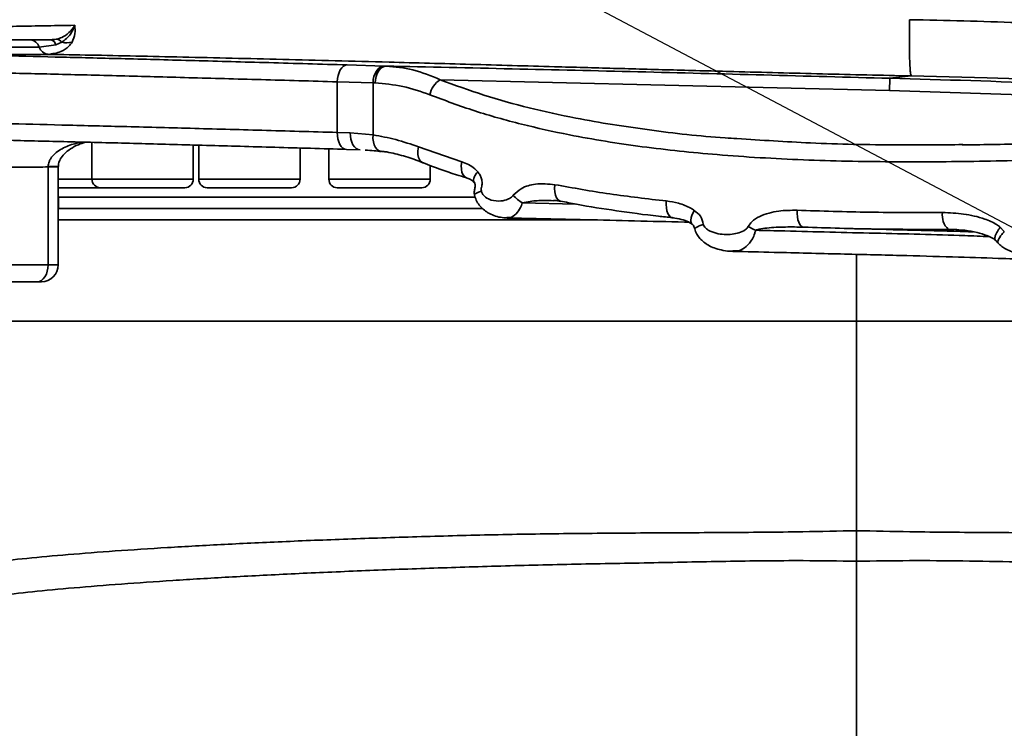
# Model space of a CAD drawing. Header units: millimetres. Extents: x -10540 to 6039, y -7467 to 6433.
# Tile 19 of 179: x -4950 to -4775, y -2543 to -2417. Entities that reach past the tile are written whole.
import ezdxf

# ---------------------------------------------------------------- set-up
doc = ezdxf.new("R2010")
doc.units = ezdxf.units.MM
doc.header["$LTSCALE"] = 8
doc.header["$PDSIZE"] = -1
doc.layers.get('Defpoints').update_dxf_attribs({"true_color": 0x5e5e5e})
doc.layers.add('2细线层', color=4, linetype='Continuous', lineweight=13)
doc.dimstyles.new('ISO-25', dxfattribs={"dimscale": 20, "dimtxt": 5, "dimasz": 6, "dimexe": 6, "dimexo": 0.625, "dimtad": 1, "dimtoh": 1, "dimdec": 0, "dimtxsty": 'Standard', "dimcen": 2.5, "dimclrd": 1, "dimclre": 1, "dimclrt": 4, "dimadec": 1, "dimazin": 2, "dimtfac": 1, "dimtdec": 0, "dimtmove": 0, "dimatfit": 0, "dimfxl": 1, "dimarcsym": 0})

# ---------------------------------------------------------------- blocks, each defined once
blk = doc.blocks.new('*D102')
at = {"layer": '2细线层', "color": 1, "linetype": 'ByBlock', "lineweight": -2, "transparency": 16777216}
for p, q in [((-5001.18, -2333.27), (-4109.98, -2804.26)), ((-4003.89, -2860.33), (-3352.21, -3204.74)), ((-3352.21, -3204.74), (-2993.64, -3204.74))]:
    blk.add_line(p, q, dxfattribs=at)
at = {"layer": '2细线层', "color": 1, "linetype": 'ByBlock', "transparency": 16777216}
blk.add_solid([(-3994.54, -2842.65), (-4013.23, -2878.01), (-4109.98, -2804.26)], dxfattribs=at)
at = {"layer": 'Defpoints', "color": 0, "linetype": 'ByBlock', "transparency": 16777216}
for p in [(-5001.18, -2333.27), (-4109.98, -2804.26)]:
    blk.add_point(p, dxfattribs=at)
at = {"layer": '2细线层', "color": 4, "linetype": 'ByBlock', "transparency": 16777216, "insert": (-3166.68, -3141.67), "char_height": 100, "attachment_point": 5}
blk.add_mtext('R1008', dxfattribs=at)

msp = doc.modelspace()

# ---------------------------------------------------------------- linework, layer by layer
at = {"color": 7, "linetype": 'Continuous', "lineweight": 35}
for p, q in [((-4954.87, -2420.27), (-4947.94, -2420.27)), ((-4943.41, -2421.2), (-4946.35, -2421.57)), ((-4942.33, -2420.72), (-4943.41, -2421.2)), ((-4891.64, -2424.75), (-4885.09, -2424.95)), ((-4885.09, -2424.95), (-4884.73, -2424.96)), ((-4795.31, -2429.32), (-4875.12, -2427.38)), ((-4795.25, -2427.13), (-4791.44, -2426.7)), ((-4887.05, -2427.95), (-4893.41, -2427.75)), ((-4893.41, -2436.75), (-4893.41, -2427.75)), ((-4887.05, -2427.95), (-4887.05, -2437.18)), ((-4886.69, -2427.96), (-4887.05, -2427.95)), ((-4893.41, -2436.75), (-4891.1, -2436.82)), ((-4891.1, -2436.82), (-4887.05, -2437.18)), ((-4936.98, -2438.51), (-4936.98, -2445.07)), ((-4918.98, -2445.07), (-4918.98, -2438.98)), ((-4918.01, -2439.01), (-4918.01, -2445.07)), ((-4900.01, -2445.07), (-4900.01, -2439.51)), ((-4894.9, -2439.66), (-4894.9, -2445.07)), ((-4889.36, -2439.82), (-4891.74, -2439.75)), ((-4878.96, -2439.33), (-4871.28, -2441.96)), ((-4944.76, -2442.88), (-4944.76, -2442.8)), ((-4944.76, -2460.27), (-4944.76, -2442.88)), ((-4944.76, -2442.88), (-4942.97, -2442.88)), ((-4942.97, -2442.88), (-4942.97, -2442.73)), ((-4942.97, -2460.27), (-4942.97, -2442.88)), ((-4876.9, -2445.07), (-4876.9, -2442.6)), ((-4942.97, -2445.07), (-4936.98, -2445.07)), ((-4936.98, -2445.07), (-4935.46, -2445.07)), ((-4935.46, -2445.07), (-4918.98, -2445.07)), ((-4918.01, -2445.07), (-4915.38, -2445.07)), ((-4915.38, -2445.07), (-4900.01, -2445.07)), ((-4894.9, -2445.07), (-4890.9, -2445.07)), ((-4890.9, -2445.07), (-4876.9, -2445.07)), ((-4935.48, -2446.57), (-4942.97, -2446.57)), ((-4934.21, -2446.57), (-4935.48, -2446.57)), ((-4920.48, -2446.57), (-4934.21, -2446.57)), ((-4914.31, -2446.57), (-4916.51, -2446.57)), ((-4901.51, -2446.57), (-4914.31, -2446.57)), ((-4890.07, -2446.57), (-4893.4, -2446.57)), ((-4878.4, -2446.57), (-4890.07, -2446.57)), ((-4942.97, -2448.27), (-4868.94, -2448.27)), ((-4942.93, -2448.27), (-4942.93, -2450.27)), ((-4851.03, -2449.48), (-4860.53, -2449.27)), ((-4854.75, -2448.85), (-4854.97, -2448.85)), ((-4775.64, -2453.58), (-4775.04, -2454.2)), ((-4784.05, -2454.02), (-4784.87, -2453.97)), ((-4783.35, -2454.01), (-4784.87, -2453.97)), ((-4775.04, -2454.2), (-4774.92, -2454.35)), ((-4801.18, -2458.41), (-4801.18, -2470.27)), ((-4953.6, -2460.27), (-4944.76, -2460.27)), ((-4944.76, -2460.27), (-4942.97, -2460.27)), ((-4946.69, -2463.27), (-4955.53, -2463.27)), ((-4945.97, -2463.27), (-4946.69, -2463.27)), ((-4801.53, -2470.27), (-4800.83, -2470.27)), ((-4801.18, -2470.27), (-4801.18, -2507.51)), ((-4801.18, -2568.13), (-4801.18, -2512.93))]:
    msp.add_line(p, q, dxfattribs=at)
at = {"color": 7, "linetype": 'Continuous', "lineweight": 35, "flags": 128}
for points in [[(-4893.41, -2427.75), (-4893.36, -2427.16), (-4893.25, -2426.6), (-4893.09, -2426.09), (-4892.86, -2425.63), (-4892.6, -2425.26), (-4892.3, -2424.98), (-4891.97, -2424.81), (-4891.64, -2424.75)], [(-4887.05, -2427.95), (-4887, -2427.36), (-4886.88, -2426.8), (-4886.7, -2426.28), (-4886.45, -2425.83), (-4886.16, -2425.46), (-4885.82, -2425.18), (-4885.46, -2425.01), (-4885.09, -2424.95)], [(-4886.69, -2427.96), (-4886.64, -2427.38), (-4886.52, -2426.81), (-4886.33, -2426.3), (-4886.09, -2425.84), (-4885.79, -2425.47), (-4885.46, -2425.19), (-4885.1, -2425.02), (-4884.73, -2424.96)], [(-4680.73, -2431.91), (-4686.07, -2431.78), (-4697.35, -2431.23), (-4710.06, -2430.43), (-4723.39, -2429.55), (-4737.23, -2428.7), (-4751.45, -2427.97), (-4764.6, -2427.44), (-4777.96, -2427.03), (-4791.44, -2426.7), (-4791.44, -2426.7), (-4791.44, -2426.7)], [(-4891.74, -2439.75), (-4892.07, -2439.7), (-4892.39, -2439.53), (-4892.69, -2439.25), (-4892.94, -2438.88), (-4893.15, -2438.42), (-4893.3, -2437.9), (-4893.38, -2437.34), (-4893.41, -2436.75)], [(-4889.36, -2439.82), (-4889.71, -2439.76), (-4890.04, -2439.6), (-4890.35, -2439.32), (-4890.61, -2438.95), (-4890.83, -2438.49), (-4890.98, -2437.97), (-4891.07, -2437.41), (-4891.1, -2436.82)], [(-4885.58, -2440.15), (-4885.6, -2440.15), (-4885.98, -2440.02), (-4886.32, -2439.77), (-4886.61, -2439.41), (-4886.84, -2438.94), (-4886.99, -2438.4), (-4887.06, -2437.81), (-4887.05, -2437.18)], [(-4878.22, -2442.12), (-4878.46, -2441.99), (-4878.76, -2441.67), (-4878.97, -2441.21), (-4879.07, -2440.64), (-4879.07, -2440), (-4878.96, -2439.33)], [(-4871.28, -2441.96), (-4871.37, -2442.63), (-4871.36, -2443.27), (-4871.26, -2443.84), (-4871.06, -2444.3), (-4870.77, -2444.64), (-4870.44, -2444.82)], [(-4853.73, -2448.97), (-4853.93, -2448.91), (-4854.23, -2448.69), (-4854.48, -2448.34), (-4854.66, -2447.87), (-4854.76, -2447.31), (-4854.79, -2446.69), (-4854.74, -2446.03)], [(-4833.88, -2451.9), (-4833.93, -2451.9), (-4834.22, -2451.78), (-4834.47, -2451.53), (-4834.68, -2451.16), (-4834.85, -2450.7), (-4834.95, -2450.15), (-4834.99, -2449.55), (-4834.97, -2448.92)], [(-4810.56, -2453.57), (-4810.8, -2453.52), (-4811.04, -2453.36), (-4811.25, -2453.09), (-4811.43, -2452.71), (-4811.57, -2452.26), (-4811.67, -2451.73), (-4811.73, -2451.16), (-4811.73, -2450.57)], [(-4944.76, -2460.27), (-4944.8, -2460.86), (-4944.91, -2461.42), (-4945.08, -2461.94), (-4945.32, -2462.39), (-4945.62, -2462.76), (-4945.95, -2463.04), (-4946.31, -2463.21), (-4946.69, -2463.27)]]:
    msp.add_lwpolyline(points, dxfattribs=at)
at = {"color": 7, "linetype": 'Continuous', "lineweight": 35}
for centre, radius, start, end in [((-4948.15, -2422.14), 1.88, 17.7382, 83.5651), ((-4944.57, -2421.42), 1.19, 10.7133, 75.6769), ((-4943.48, -2421.56), 1.42, 36.3032, 79.927), ((-4944.54, -2420.97), 1.91, 198.2392, 262.6515), ((-4941.47, -2417.55), 3.28, 254.8208, 287.0342), ((-4872.8, -2430.96), 4.27, 122.9218, 167.576), ((-4944.19, -2422.61), 20.21, 268.3832, 273.4499), ((-4935.48, -2445.07), 1.5, 180, 270), ((-4920.48, -2445.07), 1.5, 270, 0), ((-4916.51, -2445.07), 1.5, 180, 270), ((-4901.51, -2445.07), 1.5, 270, 0), ((-4893.4, -2445.07), 1.5, 180, 270), ((-4878.4, -2445.07), 1.5, 270, 0), ((-4856.44, -2442.79), 7.66, 221.9341, 237.7714), ((-4782.65, -2451.54), 3.28, 170.1008, 227.5828), ((-4813.32, -2441.88), 13.55, 238.529, 244.7107), ((-4945.97, -2460.27), 3, 270, 0)]:
    msp.add_arc(centre, radius, start, end, dxfattribs=at)
for points in [[(-4791.73, -2416.71), (-4791.74, -2417.35), (-4791.77, -2418.64), (-4791.78, -2420.49), (-4791.77, -2422.21), (-4791.74, -2423.72), (-4791.68, -2424.97), (-4791.62, -2425.91), (-4791.53, -2426.54), (-4791.47, -2426.65), (-4791.44, -2426.7)], [(-4801.18, -2512.93), (-4801.18, -2512.04), (-4801.18, -2510.26), (-4801.18, -2508.43), (-4801.18, -2507.51)]]:
    msp.add_open_spline(points, degree=3, dxfattribs=at)
for points, knots in [([(-4791.73, -2416.71), (-4788.52, -2416.78), (-4782.11, -2416.93), (-4772.52, -2417.21), (-4762.98, -2417.57), (-4752.1, -2418.04), (-4740.03, -2418.69), (-4726.85, -2419.55), (-4714.03, -2420.49), (-4702.72, -2421.29), (-4692.93, -2421.86), (-4684.53, -2422.19), (-4676.44, -2422.31), (-4668.73, -2422.11), (-4661.39, -2421.63), (-4656.96, -2421.07), (-4654.74, -2420.79)], [0, 0, 0, 0, 0.059595, 0.11919, 0.179489, 0.239788, 0.327079, 0.414372, 0.503901, 0.593429, 0.65988, 0.726392, 0.792835, 0.861862, 0.930969, 1, 1, 1, 1]), ([(-4964.96, -2418.11), (-4963.47, -2418.09), (-4960.65, -2418.05), (-4955.94, -2417.98), (-4951.04, -2417.9), (-4945.77, -2417.81), (-4941.95, -2417.74), (-4940.04, -2417.71)], [0, 0, 0, 0, 0.215929, 0.410966, 0.606003, 0.803001, 1, 1, 1, 1]), ([(-4943.23, -2420.17), (-4942.93, -2420.08), (-4942.14, -2419.86), (-4941.01, -2419.08), (-4940.32, -2418.2), (-4940.04, -2417.72), (-4940.04, -2417.71)], [0, 0, 0, 0, 0.2257075, 0.6089627, 0.9954482, 1, 1, 1, 1]), ([(-4940.04, -2417.71), (-4940.04, -2417.72), (-4940.14, -2418.02), (-4940.37, -2418.58), (-4941.03, -2419.74), (-4941.78, -2420.31), (-4942.33, -2420.72)], [0, 0, 0, 0, 0.0046095, 0.2210721, 0.4322824, 1, 1, 1, 1]), ([(-4940.04, -2417.71), (-4940.04, -2417.71), (-4939.99, -2418.22), (-4939.91, -2419.26), (-4940.31, -2420.2), (-4940.51, -2420.69)], [0, 0, 0, 0, 0.003676, 0.475458, 1, 1, 1, 1]), ([(-4947.94, -2420.27), (-4947.2, -2420.27), (-4946.05, -2420.27), (-4944.75, -2420.27), (-4944.28, -2420.27)], [0, 0, 0, 0, 0.6419071, 1, 1, 1, 1]), ([(-4944.28, -2420.27), (-4943.96, -2420.26), (-4943.6, -2420.24), (-4943.26, -2420.17), (-4943.23, -2420.17)], [0, 0, 0, 0, 0.889845, 1, 1, 1, 1]), ([(-4946.35, -2421.57), (-4947.89, -2421.57), (-4950.19, -2421.58), (-4952.5, -2421.59), (-4953.28, -2421.59)], [0, 0, 0, 0, 0.664244, 1, 1, 1, 1]), ([(-4940.51, -2420.69), (-4940.68, -2420.93), (-4941.17, -2421.62), (-4942.63, -2422.6), (-4944, -2422.77), (-4944.78, -2422.87)], [0, 0, 0, 0, 0.186139, 0.540841, 1, 1, 1, 1]), ([(-4961.8, -2422.91), (-4958.74, -2422.98), (-4952.62, -2423.12), (-4942.31, -2423.37), (-4931.08, -2423.65), (-4918.84, -2423.98), (-4905.7, -2424.34), (-4896.32, -2424.61), (-4891.64, -2424.75)], [0, 0, 0, 0, 0.163267, 0.326709, 0.489977, 0.659919, 0.830057, 1, 1, 1, 1]), ([(-4944.78, -2422.87), (-4945.94, -2422.87), (-4948.24, -2422.89), (-4950.55, -2422.91), (-4951.69, -2422.92)], [0, 0, 0, 0, 0.5024642, 1, 1, 1, 1]), ([(-4791.44, -2426.7), (-4796.7, -2426.59), (-4807.23, -2426.35), (-4821.35, -2425.98), (-4833.72, -2425.65), (-4844.34, -2425.36), (-4856.42, -2425.02), (-4869.81, -2424.65), (-4882.78, -2424.29), (-4893.84, -2424), (-4903.15, -2423.77), (-4912.17, -2423.55), (-4920.89, -2423.35), (-4929.29, -2423.17), (-4937.32, -2423), (-4942.29, -2422.91), (-4944.78, -2422.87)], [0, 0, 0, 0, 0.091543, 0.183086, 0.245891, 0.308747, 0.371551, 0.462964, 0.554377, 0.617094, 0.679863, 0.74258, 0.806492, 0.870405, 0.935203, 1, 1, 1, 1]), ([(-4884.73, -2424.96), (-4883.14, -2425.1), (-4879.92, -2425.39), (-4876.73, -2426.71), (-4875.12, -2427.38)], [0, 0, 0, 0, 0.49361, 1, 1, 1, 1]), ([(-4884.73, -2424.96), (-4869.81, -2425.28), (-4839.99, -2425.92), (-4810.16, -2426.74), (-4795.25, -2427.13), (-4795.25, -2427.13)], [0, 0, 0, 0, 0.499994, 0.999999, 1, 1, 1, 1]), ([(-4893.41, -2427.75), (-4897.96, -2427.62), (-4907.07, -2427.36), (-4919.88, -2427.01), (-4932.16, -2426.68), (-4943.75, -2426.39), (-4954.66, -2426.13), (-4961.11, -2425.98), (-4964.34, -2425.91)], [0, 0, 0, 0, 0.163282, 0.326737, 0.490019, 0.659948, 0.830071, 1, 1, 1, 1]), ([(-4875.12, -2427.38), (-4872.55, -2428.33), (-4867.42, -2430.22), (-4859.35, -2432.43), (-4849.59, -2434.59), (-4837.99, -2436.38), (-4828.39, -2437.49), (-4823.11, -2437.79), (-4822.4, -2437.83)], [0, 0, 0, 0, 0.158494, 0.317151, 0.475712, 0.719121, 0.962584, 1, 1, 1, 1]), ([(-4795.31, -2429.32), (-4795.29, -2428.71), (-4795.26, -2427.49), (-4795.25, -2427.25), (-4795.25, -2427.13)], [0, 0, 0, 0, 0.499999, 1, 1, 1, 1]), ([(-4795.25, -2427.13), (-4795.25, -2427.13), (-4785.67, -2427.38), (-4766.52, -2427.95), (-4737.79, -2429.59), (-4714.73, -2431.68), (-4701.29, -2433.56), (-4697.38, -2434.11)], [0, 0, 0, 0, 0.000001, 0.292744, 0.585449, 0.87931, 1, 1, 1, 1]), ([(-4876.97, -2430.04), (-4878.56, -2429.48), (-4881.79, -2428.35), (-4885.04, -2428.09), (-4886.69, -2427.96)], [0, 0, 0, 0, 0.494723, 1, 1, 1, 1]), ([(-4706.12, -2435.05), (-4707.17, -2434.91), (-4717.68, -2433.51), (-4737.83, -2431.79), (-4766.53, -2430.12), (-4785.71, -2429.59), (-4795.31, -2429.32)], [0, 0, 0, 0, 0.035406, 0.35597, 0.677965, 1, 1, 1, 1]), ([(-4671.37, -2433.48), (-4679.04, -2434.62), (-4694.38, -2436.92), (-4717.49, -2439.19), (-4740.57, -2440.67), (-4761.22, -2441.47), (-4779.37, -2441.92), (-4795.1, -2442.02), (-4810.65, -2441.71), (-4825.41, -2440.84), (-4839.28, -2439.39), (-4850.85, -2437.53), (-4860.73, -2435.33), (-4869.05, -2433.02), (-4874.33, -2431.04), (-4876.97, -2430.04)], [0, 0, 0, 0, 0.107087, 0.214174, 0.321863, 0.429554, 0.504476, 0.579393, 0.654728, 0.730053, 0.796877, 0.863687, 0.909122, 0.954585, 1, 1, 1, 1]), ([(-4671.05, -2430.46), (-4672.35, -2430.67), (-4678.09, -2431.6), (-4687.94, -2432.98), (-4700.83, -2434.58), (-4713.42, -2435.83), (-4726.4, -2436.82), (-4739.66, -2437.61), (-4753.52, -2438.21), (-4766.79, -2438.64), (-4776.45, -2438.9), (-4781.35, -2438.94), (-4782.39, -2438.94)], [0, 0, 0, 0, 0.034966, 0.154225, 0.263783, 0.380341, 0.491329, 0.611529, 0.73661, 0.865268, 0.971382, 1, 1, 1, 1]), ([(-4961.68, -2434.97), (-4958.65, -2435.04), (-4952.58, -2435.18), (-4942.45, -2435.42), (-4931.49, -2435.7), (-4919.61, -2436.01), (-4906.93, -2436.36), (-4897.91, -2436.62), (-4893.41, -2436.75)], [0, 0, 0, 0, 0.163597, 0.327352, 0.490949, 0.660574, 0.830375, 1, 1, 1, 1]), ([(-4891.74, -2439.75), (-4896.03, -2439.63), (-4904.62, -2439.38), (-4916.75, -2439.04), (-4928.4, -2438.72), (-4939.42, -2438.44), (-4949.84, -2438.19), (-4956.07, -2438.04), (-4959.18, -2437.97)], [0, 0, 0, 0, 0.163608, 0.327373, 0.490981, 0.660595, 0.830385, 1, 1, 1, 1]), ([(-4887.05, -2437.18), (-4885.7, -2437.42), (-4883, -2437.91), (-4880.31, -2438.85), (-4878.96, -2439.33)], [0, 0, 0, 0, 0.497884, 1, 1, 1, 1]), ([(-4822.4, -2437.83), (-4818.07, -2438.12), (-4808.69, -2438.75), (-4795.27, -2439.01), (-4786.16, -2438.94), (-4782.26, -2438.91)], [0, 0, 0, 0, 0.329937, 0.713202, 1, 1, 1, 1]), ([(-4944.76, -2442.8), (-4944.72, -2442.52), (-4944.67, -2442.05), (-4944.22, -2441.17), (-4943.14, -2440.06), (-4941.2, -2438.99), (-4939.59, -2438.64), (-4938.78, -2438.46)], [0, 0, 0, 0, 0.106976, 0.172976, 0.368031, 0.682283, 1, 1, 1, 1]), ([(-4942.94, -2442.78), (-4942.94, -2442.62), (-4942.95, -2442.18), (-4942.58, -2441.39), (-4941.87, -2440.48), (-4940.77, -2439.61), (-4939.49, -2438.91), (-4938.56, -2438.61), (-4938.13, -2438.48)], [0, 0, 0, 0, 0.067137, 0.192905, 0.366476, 0.571843, 0.805276, 1, 1, 1, 1]), ([(-4888.45, -2439.89), (-4887.91, -2439.91), (-4886.93, -2439.95), (-4886.01, -2440.1), (-4885.6, -2440.16)], [0, 0, 0, 0, 0.55408, 1, 1, 1, 1]), ([(-4885.57, -2440.09), (-4885.37, -2440.11), (-4884.19, -2440.25), (-4882.01, -2440.81), (-4879.75, -2441.47), (-4878.49, -2442.01), (-4878.22, -2442.12)], [0, 0, 0, 0, 0.083652, 0.484062, 0.88985, 1, 1, 1, 1]), ([(-4944.76, -2442.88), (-4946.05, -2442.89), (-4948.99, -2442.91), (-4951.94, -2442.93), (-4953.6, -2442.95)], [0, 0, 0, 0, 0.43651, 1, 1, 1, 1]), ([(-4878.22, -2442.12), (-4878.18, -2442.14), (-4876.23, -2442.91), (-4873.65, -2443.84), (-4871.03, -2444.62), (-4870.42, -2444.8)], [0, 0, 0, 0, 0.015678, 0.770632, 1, 1, 1, 1]), ([(-4871.28, -2441.96), (-4870.88, -2442.1), (-4870.07, -2442.4), (-4869.12, -2443.02), (-4868.63, -2443.54), (-4868.46, -2443.72)], [0, 0, 0, 0, 0.391092, 0.7947153, 1, 1, 1, 1]), ([(-4870.44, -2444.83), (-4870.35, -2444.86), (-4869.96, -2444.97), (-4869.46, -2445.24), (-4869.08, -2445.6), (-4869.01, -2445.72), (-4868.99, -2445.74)], [0, 0, 0, 0, 0.14701, 0.642576, 0.938027, 1, 1, 1, 1]), ([(-4869.06, -2445.62), (-4869.11, -2445.54), (-4869.24, -2445.36), (-4869.18, -2444.9), (-4868.93, -2444.32), (-4868.61, -2443.91), (-4868.46, -2443.72)], [0, 0, 0, 0, 0.209307, 0.475876, 0.75907, 1, 1, 1, 1]), ([(-4868.46, -2443.72), (-4868.32, -2443.92), (-4868.03, -2444.3), (-4867.75, -2444.99), (-4867.63, -2445.75), (-4867.74, -2446.25), (-4867.79, -2446.5)], [0, 0, 0, 0, 0.261744, 0.499462, 0.750277, 1, 1, 1, 1]), ([(-4869.08, -2445.63), (-4869.07, -2445.64), (-4869.02, -2445.69), (-4868.94, -2445.85), (-4868.9, -2446.1), (-4868.95, -2446.52), (-4869.05, -2446.99), (-4869.1, -2447.52), (-4869.04, -2447.79), (-4869.02, -2447.93)], [0, 0, 0, 0, 0.026638, 0.145884, 0.25815, 0.379217, 0.665518, 0.826997, 1, 1, 1, 1]), ([(-4867.79, -2446.5), (-4867.81, -2446.61), (-4867.86, -2446.84), (-4867.83, -2447.07), (-4867.81, -2447.19)], [0, 0, 0, 0, 0.500632, 1, 1, 1, 1]), ([(-4862.14, -2447.91), (-4861.68, -2447.49), (-4860.53, -2446.43), (-4857.92, -2445.73), (-4855.89, -2445.92), (-4854.74, -2446.03)], [0, 0, 0, 0, 0.22321, 0.558307, 1, 1, 1, 1]), ([(-4854.74, -2446.03), (-4851.5, -2446.61), (-4845.03, -2447.77), (-4838.33, -2448.54), (-4834.97, -2448.92)], [0, 0, 0, 0, 0.499427, 1, 1, 1, 1]), ([(-4869.03, -2447.84), (-4869.03, -2447.83), (-4869.09, -2447.79), (-4868.92, -2447.65), (-4868.51, -2447.43), (-4868.03, -2447.26), (-4867.81, -2447.19)], [0, 0, 0, 0, 0.024096, 0.360259, 0.697667, 1, 1, 1, 1]), ([(-4869.03, -2447.84), (-4868.94, -2448.16), (-4868.75, -2448.81), (-4868.2, -2449.68), (-4867.49, -2450.44), (-4866.61, -2451.07), (-4865.57, -2451.55), (-4864.44, -2451.87), (-4863.65, -2451.91), (-4863.26, -2451.92)], [0, 0, 0, 0, 0.127515, 0.257125, 0.389274, 0.526569, 0.678889, 0.843568, 1, 1, 1, 1]), ([(-4867.81, -2447.19), (-4867.8, -2447.23), (-4867.74, -2447.44), (-4867.52, -2447.85), (-4866.95, -2448.4), (-4865.86, -2448.89), (-4864.45, -2449.02), (-4863.16, -2448.7), (-4862.44, -2448.25), (-4862.19, -2447.97), (-4862.14, -2447.91)], [0, 0, 0, 0, 0.018281, 0.084802, 0.185852, 0.358091, 0.626578, 0.840654, 0.966798, 1, 1, 1, 1]), ([(-4942.97, -2450.27), (-4942.81, -2450.27), (-4940.68, -2450.27), (-4935.87, -2450.27), (-4928.51, -2450.27), (-4920.4, -2450.27), (-4911.67, -2450.27), (-4902.34, -2450.27), (-4892.52, -2450.27), (-4882.2, -2450.27), (-4873.88, -2450.27), (-4868.89, -2450.27), (-4867.6, -2450.27)], [0, 0, 0, 0, 0.009625, 0.128153, 0.246967, 0.365578, 0.484649, 0.603847, 0.722361, 0.840563, 0.959078, 1, 1, 1, 1]), ([(-4860.53, -2449.27), (-4860.58, -2449.42), (-4860.81, -2450.07), (-4861.42, -2451.1), (-4862.17, -2451.67), (-4862.81, -2451.93), (-4863.08, -2451.88), (-4863.26, -2451.85)], [0, 0, 0, 0, 0.086882, 0.38494, 0.739205, 0.834152, 1, 1, 1, 1]), ([(-4854.98, -2448.88), (-4855.54, -2448.86), (-4856.92, -2448.81), (-4858.79, -2448.9), (-4860.06, -2449.17), (-4860.53, -2449.27)], [0, 0, 0, 0, 0.2999177, 0.7450126, 1, 1, 1, 1]), ([(-4854.98, -2448.85), (-4854.92, -2448.85), (-4854.51, -2448.83), (-4854.09, -2448.92), (-4853.74, -2449)], [0, 0, 0, 0, 0.1583924, 1, 1, 1, 1]), ([(-4853.72, -2448.95), (-4852.78, -2449.14), (-4849.53, -2449.8), (-4843.74, -2450.69), (-4838.06, -2451.47), (-4834.7, -2451.8), (-4833.87, -2451.88)], [0, 0, 0, 0, 0.146229, 0.504543, 0.877704, 1, 1, 1, 1]), ([(-4834.97, -2448.92), (-4834.23, -2449.03), (-4832.73, -2449.27), (-4831.05, -2449.9), (-4830.18, -2450.47), (-4829.99, -2450.59)], [0, 0, 0, 0, 0.429174, 0.87104, 1, 1, 1, 1]), ([(-4863.25, -2451.95), (-4858.64, -2452.05), (-4848.13, -2452.27), (-4837.38, -2452.54), (-4831.23, -2452.69), (-4830.98, -2452.7)], [0, 0, 0, 0, 0.428865, 0.976275, 1, 1, 1, 1]), ([(-4833.88, -2451.91), (-4833.74, -2451.93), (-4833.08, -2451.99), (-4832.02, -2452.24), (-4830.96, -2452.64), (-4830.5, -2452.96), (-4830.36, -2453.05)], [0, 0, 0, 0, 0.111924, 0.527159, 0.865524, 1, 1, 1, 1]), ([(-4830.34, -2453.01), (-4830.38, -2452.99), (-4830.53, -2452.92), (-4830.61, -2452.57), (-4830.58, -2452.02), (-4830.37, -2451.34), (-4830.12, -2450.84), (-4829.99, -2450.59)], [0, 0, 0, 0, 0.094169, 0.320626, 0.547082, 0.773493, 1, 1, 1, 1]), ([(-4829.99, -2450.59), (-4829.58, -2450.9), (-4828.78, -2451.51), (-4828.51, -2452.55), (-4828.38, -2453.07)], [0, 0, 0, 0, 0.5029132, 1, 1, 1, 1]), ([(-4820.39, -2453.43), (-4820.19, -2453.14), (-4819.66, -2452.37), (-4818.34, -2451.62), (-4816.72, -2451.03), (-4814.5, -2450.59), (-4812.82, -2450.58), (-4811.73, -2450.57)], [0, 0, 0, 0, 0.104901, 0.278773, 0.465456, 0.65262, 1, 1, 1, 1]), ([(-4811.73, -2450.57), (-4807.46, -2450.71), (-4798.92, -2450.99), (-4790.23, -2450.98), (-4785.89, -2450.98)], [0, 0, 0, 0, 0.499714, 1, 1, 1, 1]), ([(-4785.89, -2450.98), (-4784.63, -2451.02), (-4782.1, -2451.12), (-4778.87, -2451.89), (-4776.69, -2452.79), (-4775.85, -2453.42), (-4775.64, -2453.58)], [0, 0, 0, 0, 0.352267, 0.712562, 0.927704, 1, 1, 1, 1]), ([(-4848.57, -2452.27), (-4848.83, -2452.27), (-4853.04, -2452.27), (-4860.96, -2452.27), (-4872.24, -2452.27), (-4883.12, -2452.27), (-4893.58, -2452.27), (-4903.54, -2452.27), (-4912.96, -2452.27), (-4921.8, -2452.27), (-4929.97, -2452.27), (-4937.11, -2452.27), (-4941.15, -2452.27), (-4942.97, -2452.27)], [0, 0, 0, 0, 0.006774, 0.107872, 0.208969, 0.310066, 0.411164, 0.51226, 0.613357, 0.714455, 0.815552, 0.916649, 1, 1, 1, 1]), ([(-4830.35, -2453.04), (-4830.35, -2453.04), (-4830.33, -2453.05), (-4830.25, -2453.13), (-4830.03, -2453.44), (-4829.96, -2453.7), (-4829.91, -2453.89)], [0, 0, 0, 0, 0.093289, 0.177671, 0.392716, 1, 1, 1, 1]), ([(-4829.87, -2453.88), (-4829.88, -2453.87), (-4829.93, -2453.82), (-4829.7, -2453.64), (-4829.18, -2453.37), (-4828.65, -2453.17), (-4828.38, -2453.07)], [0, 0, 0, 0, 0.113293, 0.408858, 0.70433, 1, 1, 1, 1]), ([(-4828.38, -2453.07), (-4828.37, -2453.12), (-4828.3, -2453.31), (-4828.03, -2453.7), (-4827.29, -2454.27), (-4825.66, -2454.86), (-4823.77, -2454.96), (-4822.04, -2454.61), (-4821.11, -2454.21), (-4820.57, -2453.75), (-4820.43, -2453.51), (-4820.39, -2453.43)], [0, 0, 0, 0, 0.0150479, 0.0632174, 0.1465649, 0.31762, 0.6403902, 0.7762215, 0.9126786, 0.9737945, 1, 1, 1, 1]), ([(-4810.56, -2453.57), (-4811.64, -2453.55), (-4813.83, -2453.51), (-4816.47, -2453.65), (-4818.26, -2453.84), (-4818.9, -2454.06), (-4819.1, -2454.13)], [0, 0, 0, 0, 0.375892, 0.764546, 0.925037, 1, 1, 1, 1]), ([(-4784.87, -2453.97), (-4789.18, -2453.97), (-4797.82, -2453.99), (-4806.31, -2453.71), (-4810.56, -2453.57)], [0, 0, 0, 0, 0.499745, 1, 1, 1, 1]), ([(-4803.25, -2453.81), (-4802.49, -2453.83), (-4798.36, -2453.93), (-4791.14, -2454.11), (-4784.28, -2454.29), (-4780.79, -2454.4), (-4780.4, -2454.42)], [0, 0, 0, 0, 0.0997918, 0.5420291, 0.9482097, 1, 1, 1, 1]), ([(-4776.53, -2455.85), (-4776.53, -2455.85), (-4776.63, -2455.82), (-4776.63, -2455.53), (-4776.52, -2455.08), (-4776.28, -2454.57), (-4776, -2454.09), (-4775.77, -2453.76), (-4775.64, -2453.58)], [0, 0, 0, 0, 0.006801, 0.254654, 0.502824, 0.679657, 0.821482, 1, 1, 1, 1]), ([(-4829.91, -2453.89), (-4829.91, -2453.89), (-4829.86, -2454.22), (-4829.55, -2454.81), (-4829.01, -2455.6), (-4828.3, -2456.26), (-4827.44, -2456.84), (-4826.39, -2457.32), (-4825.13, -2457.67), (-4824.03, -2457.87), (-4823.34, -2457.85), (-4823.15, -2457.85)], [0, 0, 0, 0, 0.001416, 0.114699, 0.223489, 0.334814, 0.454021, 0.590217, 0.746342, 0.930953, 1, 1, 1, 1]), ([(-4819.1, -2454.13), (-4819.15, -2454.31), (-4819.28, -2454.86), (-4819.77, -2455.98), (-4820.72, -2457.07), (-4821.94, -2457.81), (-4822.75, -2457.79), (-4823.15, -2457.78)], [0, 0, 0, 0, 0.073467, 0.225432, 0.509545, 0.762283, 1, 1, 1, 1]), ([(-4777.62, -2455.26), (-4779.05, -2455.2), (-4785.81, -2454.9), (-4797.9, -2454.67), (-4810.3, -2454.34), (-4817.37, -2454.17), (-4819.1, -2454.13)], [0, 0, 0, 0, 0.103346, 0.488925, 0.874472, 1, 1, 1, 1]), ([(-4784.05, -2454.01), (-4783.33, -2454.03), (-4781.88, -2454.09), (-4779.86, -2454.47), (-4778.21, -2454.97), (-4777.17, -2455.43), (-4776.65, -2455.76), (-4776.45, -2455.93), (-4776.4, -2455.98), (-4776.39, -2455.99), (-4776.39, -2455.99)], [0, 0, 0, 0, 0.262075, 0.532709, 0.755667, 0.887819, 0.959073, 0.984688, 0.997105, 1, 1, 1, 1]), ([(-4776.03, -2456.42), (-4776.06, -2456.36), (-4776.12, -2456.25), (-4776.02, -2455.88), (-4775.74, -2455.36), (-4775.31, -2454.79), (-4775.02, -2454.47), (-4774.92, -2454.35)], [0, 0, 0, 0, 0.191634, 0.366597, 0.6565, 0.868276, 1, 1, 1, 1]), ([(-4776.51, -2455.88), (-4776.43, -2455.96), (-4776.26, -2456.14), (-4776.1, -2456.33), (-4776.02, -2456.43)], [0, 0, 0, 0, 0.497439, 1, 1, 1, 1]), ([(-4776.03, -2456.41), (-4775.82, -2456.62), (-4775.38, -2457.03), (-4774.53, -2457.55), (-4773.49, -2458.03), (-4772.18, -2458.41), (-4770.64, -2458.72), (-4769.53, -2458.78), (-4768.95, -2458.81)], [0, 0, 0, 0, 0.112011, 0.230197, 0.381305, 0.55729, 0.767988, 1, 1, 1, 1]), ([(-4823.15, -2457.88), (-4820.7, -2457.93), (-4814.31, -2458.09), (-4804.4, -2458.33), (-4793.83, -2458.59), (-4784.5, -2458.84), (-4776.88, -2459.09), (-4770.77, -2459.31), (-4765.86, -2459.51), (-4761.26, -2459.71), (-4756.73, -2459.93), (-4749.22, -2460.32), (-4738.84, -2460.97), (-4725.95, -2461.97), (-4715.78, -2462.9), (-4708.32, -2463.64), (-4703.11, -2464.19), (-4697.51, -2464.8), (-4690.88, -2465.56), (-4682.82, -2466.52), (-4673.3, -2467.7), (-4662.6, -2469.08), (-4650.77, -2470.65), (-4637.83, -2472.4), (-4623.64, -2474.36), (-4610.31, -2476.2), (-4598.09, -2477.88), (-4587.23, -2479.36), (-4575.86, -2480.88), (-4563.98, -2482.43), (-4555.88, -2483.42), (-4551.75, -2483.92)], [0, 0, 0, 0, 0.02697, 0.070259, 0.109021, 0.14318, 0.172806, 0.192913, 0.21031, 0.22692, 0.243524, 0.260126, 0.309533, 0.357949, 0.402203, 0.421778, 0.440353, 0.45977, 0.483717, 0.51378, 0.548932, 0.589179, 0.632357, 0.680187, 0.732675, 0.789822, 0.828132, 0.868288, 0.910299, 0.954189, 1, 1, 1, 1]), ([(-4801.18, -2470.27), (-4805.25, -2470.27), (-4813.39, -2470.27), (-4825.55, -2470.27), (-4837.57, -2470.27), (-4849.4, -2470.27), (-4860.98, -2470.27), (-4872.24, -2470.27), (-4883.12, -2470.27), (-4893.58, -2470.27), (-4903.54, -2470.27), (-4912.96, -2470.27), (-4921.79, -2470.27), (-4929.99, -2470.27), (-4937.5, -2470.27), (-4944.29, -2470.27), (-4950.33, -2470.27), (-4955.57, -2470.27), (-4960.01, -2470.27), (-4963.59, -2470.27), (-4966.34, -2470.27), (-4967.45, -2470.27), (-4967.99, -2470.27)], [0, 0, 0, 0, 0.050071, 0.100142, 0.150212, 0.200282, 0.250353, 0.300424, 0.350495, 0.400566, 0.450636, 0.500707, 0.550778, 0.600848, 0.650919, 0.70099, 0.751061, 0.801131, 0.851202, 0.901273, 0.951343, 1, 1, 1, 1]), ([(-4801.18, -2470.27), (-4797.11, -2470.27), (-4788.96, -2470.27), (-4776.81, -2470.27), (-4764.78, -2470.27), (-4752.95, -2470.27), (-4741.38, -2470.27), (-4730.11, -2470.27), (-4719.23, -2470.27), (-4708.78, -2470.27), (-4698.82, -2470.27), (-4689.39, -2470.27), (-4680.56, -2470.27), (-4672.36, -2470.27), (-4664.87, -2470.27), (-4658.57, -2470.27), (-4655.13, -2470.27), (-4653.65, -2470.27)], [0, 0, 0, 0, 0.067775, 0.135573, 0.203347, 0.271123, 0.33892, 0.406694, 0.47447, 0.542267, 0.61004, 0.677816, 0.745614, 0.813387, 0.881163, 0.94896, 1, 1, 1, 1]), ([(-4969.01, -2516.5), (-4968.94, -2516.34), (-4968.77, -2515.95), (-4967.12, -2515.31), (-4964.24, -2514.58), (-4960.16, -2513.84), (-4954.97, -2513.12), (-4948.7, -2512.42), (-4941.34, -2511.75), (-4932.99, -2511.11), (-4923.7, -2510.5), (-4913.56, -2509.94), (-4902.6, -2509.42), (-4890.9, -2508.96), (-4878.57, -2508.56), (-4865.71, -2508.21), (-4852.4, -2508), (-4838.72, -2507.91), (-4824.79, -2507.84), (-4812.23, -2507.75), (-4804.35, -2507.58), (-4801.18, -2507.51)], [0, 0, 0, 0, 0.03897, 0.093317, 0.147656, 0.202189, 0.256722, 0.31106, 0.365405, 0.419945, 0.474484, 0.528829, 0.583154, 0.637674, 0.692193, 0.746517, 0.800678, 0.855035, 0.909388, 0.963546, 1, 1, 1, 1]), ([(-4801.18, -2507.51), (-4798.01, -2507.58), (-4790.13, -2507.75), (-4777.57, -2507.84), (-4763.63, -2507.91), (-4749.95, -2508), (-4736.64, -2508.21), (-4723.79, -2508.56), (-4711.46, -2508.96), (-4699.76, -2509.42), (-4688.8, -2509.94), (-4678.65, -2510.5), (-4669.37, -2511.11), (-4661.01, -2511.75), (-4653.66, -2512.42), (-4647.38, -2513.12), (-4642.2, -2513.84), (-4638.12, -2514.58), (-4635.24, -2515.31), (-4633.59, -2515.95), (-4633.42, -2516.34), (-4633.34, -2516.5)], [0, 0, 0, 0, 0.036454, 0.090612, 0.144965, 0.199322, 0.253483, 0.307807, 0.362326, 0.416846, 0.471171, 0.525516, 0.580055, 0.634595, 0.68894, 0.743278, 0.797811, 0.852344, 0.906683, 0.96103, 1, 1, 1, 1]), ([(-4801.18, -2512.93), (-4804.33, -2512.88), (-4812.1, -2512.78), (-4824.44, -2512.94), (-4838.21, -2513.23), (-4851.86, -2513.46), (-4865.16, -2513.8), (-4877.88, -2514.2), (-4890.07, -2514.66), (-4901.74, -2515.18), (-4912.69, -2515.74), (-4922.75, -2516.35), (-4931.96, -2516.99), (-4940.32, -2517.66), (-4947.68, -2518.35), (-4953.93, -2519.04), (-4959.14, -2519.73), (-4963.25, -2520.42), (-4966.23, -2521.11), (-4967.88, -2521.79), (-4968.53, -2522.27), (-4968.27, -2522.52), (-4968.23, -2522.55)], [0, 0, 0, 0, 0.035636, 0.08789, 0.140159, 0.193972, 0.247785, 0.300199, 0.352614, 0.406549, 0.460485, 0.512944, 0.565403, 0.619378, 0.673354, 0.725856, 0.778358, 0.832374, 0.88639, 0.938941, 0.991493, 1, 1, 1, 1]), ([(-4634.1, -2522.55), (-4634.07, -2522.53), (-4633.8, -2522.29), (-4634.44, -2521.81), (-4636.08, -2521.13), (-4639.01, -2520.44), (-4643.04, -2519.76), (-4648.25, -2519.06), (-4654.55, -2518.36), (-4661.82, -2517.68), (-4670.06, -2517.01), (-4679.32, -2516.37), (-4689.46, -2515.75), (-4700.3, -2515.19), (-4711.83, -2514.68), (-4724.12, -2514.21), (-4736.95, -2513.81), (-4750.11, -2513.47), (-4762.08, -2513.26), (-4772.83, -2513.05), (-4782.24, -2512.86), (-4791.71, -2512.8), (-4798.03, -2512.88), (-4801.18, -2512.93)], [0, 0, 0, 0, 0.005447, 0.059527, 0.113608, 0.166107, 0.218607, 0.272623, 0.32664, 0.379099, 0.431558, 0.485531, 0.539504, 0.591919, 0.644333, 0.698267, 0.7522, 0.804482, 0.856763, 0.892625, 0.928514, 0.964365, 1, 1, 1, 1])]:
    msp.add_open_spline(points, degree=3, knots=knots, dxfattribs=at)
at = {"layer": '2细线层', "color": 4, "linetype": 'ByBlock'}
msp.add_circle((-5001.18, -2333.27), 1008, dxfattribs=at)

# ---------------------------------------------------------------- dimensions: what is measured, and where the dimension line sits
dim = msp.add_radius_dim(center=(-5001.18, -2333.27), mpoint=(-4109.98, -2804.26), dimstyle='ISO-25', dxfattribs=at)
dim.commit()
dim.dimension.update_dxf_attribs({"geometry": '*D102', "text_midpoint": (-3166.68, -3204.74), "dimtype": 164})

doc.saveas('drawing.dxf')
